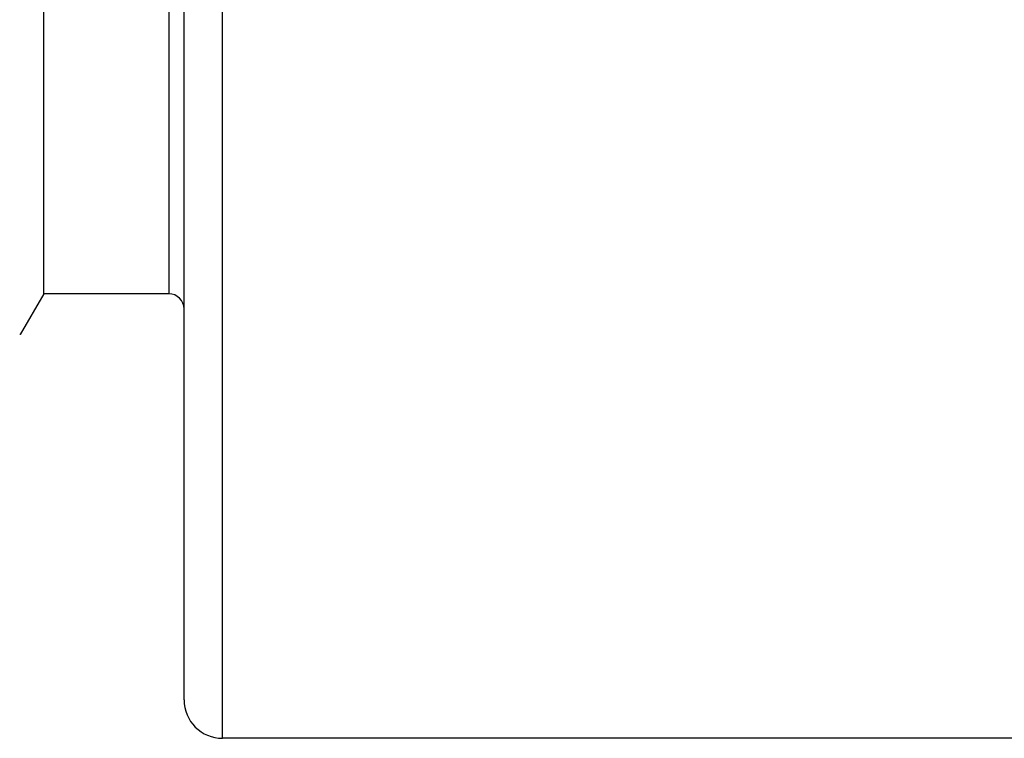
# Model space of a CAD drawing. Header units: inches. Extents: x 0 to 22, y 0 to 17.
# Tile 75 of 98: x 16.818 to 17.074, y 10.022 to 10.21. Entities that reach past the tile are written whole.
import ezdxf

# ---------------------------------------------------------------- set-up
doc = ezdxf.new("R2010")
doc.units = ezdxf.units.IN
doc.header["$LTSCALE"] = 1.21
doc.header["$MEASUREMENT"] = 0
doc.layers.get('0').update_dxf_attribs({"linetype": 'CONTINUOUS'})

msp = doc.modelspace()

# ---------------------------------------------------------------- linework, layer by layer
at = {"color": 9, "linetype": 'CONTINUOUS'}
for p, q in [((16.87082, 10.02238), (16.87082, 10.46595)), ((16.85682, 10.35016), (16.85682, 10.13816))]:
    msp.add_line(p, q, dxfattribs=at)
at = {"color": 7, "linetype": 'CONTINUOUS'}
for p, q in [((16.86082, 10.03238), (16.86082, 10.45595)), ((16.82432, 10.13816), (16.82432, 10.35016)), ((16.82432, 10.13816), (16.81818, 10.12753)), ((16.85682, 10.13816), (16.82432, 10.13816)), ((16.81818, 10.12753), (16.81803, 10.12753)), ((17.25132, 10.02238), (16.87082, 10.02238))]:
    msp.add_line(p, q, dxfattribs=at)
for centre, radius, start, end in [((16.85682, 10.13416), 0.004, 0, 90), ((16.87082, 10.03238), 0.01, 180, 270)]:
    msp.add_arc(centre, radius, start, end, dxfattribs=at)

doc.saveas('drawing.dxf')
